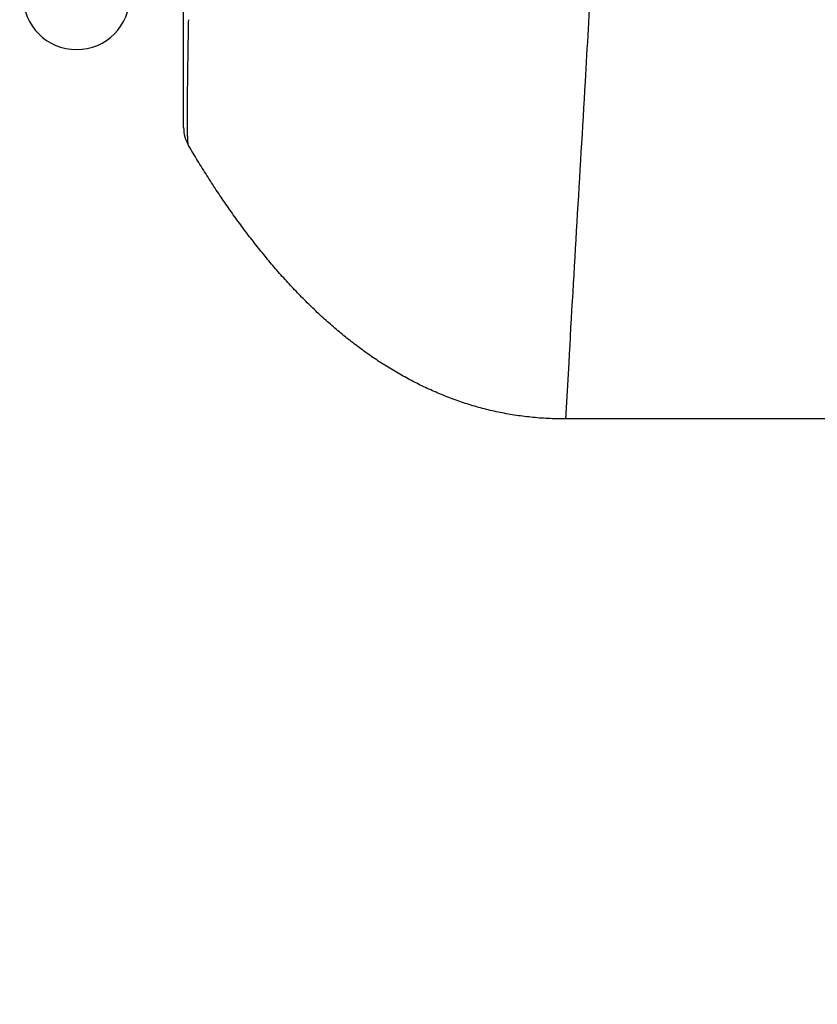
# Model space of a CAD drawing. Header units: millimetres. Extents: x 0 to 840, y 0 to 594.
# Tile 71 of 148: x 377 to 388, y 352 to 366. Entities that reach past the tile are written whole.
import ezdxf

# ---------------------------------------------------------------- set-up
doc = ezdxf.new("R2010")
doc.units = ezdxf.units.MM
doc.header["$LTSCALE"] = 0.36378
doc.layers.add('NoLayerName_001', color=7, linetype='Continuous')
doc.styles.get("Standard").update_dxf_attribs({"font": 'txt', "bigfont": 'extfont2'})
doc.dimstyles.get("Standard").update_dxf_attribs({"dimtxt": 2.5, "dimasz": 2.5, "dimexe": 1, "dimexo": 1, "dimtad": 1, "dimdec": 3, "dimzin": 0, "dimdsep": 46, "dimtxsty": 'Standard', "dimcen": 2.5, "dimadec": 3, "dimazin": 0, "dimtfac": 0.75, "dimtdec": 3, "dimtmove": 0, "dimatfit": 3, "dimfxl": 1, "dimarcsym": 0})

# ---------------------------------------------------------------- blocks, each defined once
blk = doc.blocks.new('_OPEN30')
at = {"color": 0, "linetype": 'ByBlock', "lineweight": -2}
for p, q in [((-1, 0.267949), (0, 0)), ((0, 0), (-1, -0.267949)), ((0, 0), (-1, 0))]:
    blk.add_line(p, q, dxfattribs=at)
blk = doc.blocks.new('*D71')
at = {"layer": 'Defpoints', "color": 0}
for p in [(489.197, 408.291), (489.197, 338.419), (333.097, 336.611)]:
    blk.add_point(p, dxfattribs=at)
at = {"layer": 'NoLayerName_001', "color": 0, "linetype": 'Continuous', "lineweight": 13}
for p, q in [((333.097, 338.611), (333.097, 410.291)), ((489.197, 340.419), (489.197, 410.291)), ((336.097, 408.291), (486.197, 408.291))]:
    blk.add_line(p, q, dxfattribs=at)
at = {"layer": 'NoLayerName_001', "color": 0, "lineweight": 13, "xscale": 3, "yscale": 3, "zscale": 3, "rotation": 180}
blk.add_blockref('_OPEN30', (333.097, 408.291), dxfattribs=at)
at = {"layer": 'NoLayerName_001', "color": 0, "lineweight": 13, "xscale": 3, "yscale": 3, "zscale": 3}
blk.add_blockref('_OPEN30', (489.197, 408.291), dxfattribs=at)
at = {"layer": 'NoLayerName_001', "color": 0, "lineweight": 13, "insert": (411.147, 413.791), "char_height": 7, "attachment_point": 5}
blk.add_mtext('\\W0.8000;ＬＬ', dxfattribs=at)
blk = doc.blocks.new('*D72')
at = {"layer": 'Defpoints', "color": 0}
for p in [(333.097, 420.16), (333.097, 336.611), (529.197, 287.419)]:
    blk.add_point(p, dxfattribs=at)
at = {"layer": 'NoLayerName_001', "color": 0, "linetype": 'Continuous', "lineweight": 13}
for p, q in [((333.097, 338.611), (333.097, 422.16)), ((529.197, 289.419), (529.197, 422.16)), ((526.197, 420.16), (336.097, 420.16))]:
    blk.add_line(p, q, dxfattribs=at)
at = {"layer": 'NoLayerName_001', "color": 0, "lineweight": 13, "xscale": 3, "yscale": 3, "zscale": 3, "rotation": 180}
blk.add_blockref('_OPEN30', (333.097, 420.16), dxfattribs=at)
at = {"layer": 'NoLayerName_001', "color": 0, "lineweight": 13, "xscale": 3, "yscale": 3, "zscale": 3}
blk.add_blockref('_OPEN30', (529.197, 420.16), dxfattribs=at)
at = {"layer": 'NoLayerName_001', "color": 0, "lineweight": 13, "insert": (431.147, 425.66), "char_height": 7, "attachment_point": 5}
blk.add_mtext('\\W0.8000;Ｌ', dxfattribs=at)
blk = doc.blocks.new('*D73')
at = {"layer": 'Defpoints', "color": 0}
for p in [(360.597, 395.225), (360.597, 338.565), (393.597, 338.419)]:
    blk.add_point(p, dxfattribs=at)
at = {"layer": 'NoLayerName_001', "color": 0, "linetype": 'Continuous', "lineweight": 13}
for p, q in [((360.597, 340.565), (360.597, 397.225)), ((393.597, 340.419), (393.597, 397.225)), ((390.597, 395.225), (363.597, 395.225))]:
    blk.add_line(p, q, dxfattribs=at)
at = {"layer": 'NoLayerName_001', "color": 0, "lineweight": 13, "xscale": 3, "yscale": 3, "zscale": 3, "rotation": 180}
blk.add_blockref('_OPEN30', (360.597, 395.225), dxfattribs=at)
at = {"layer": 'NoLayerName_001', "color": 0, "lineweight": 13, "xscale": 3, "yscale": 3, "zscale": 3}
blk.add_blockref('_OPEN30', (393.597, 395.225), dxfattribs=at)
at = {"layer": 'NoLayerName_001', "color": 0, "lineweight": 13, "insert": (377.097, 400.725), "char_height": 7, "attachment_point": 5}
blk.add_mtext('\\W0.8000;33', dxfattribs=at)

msp = doc.modelspace()

# ---------------------------------------------------------------- linework, layer by layer
at = {"layer": 'NoLayerName_001', "color": 7, "linetype": 'Continuous', "lineweight": 25}
for p, q in [((379.3971, 364.7042), (379.3971, 390.6078)), ((391.28, 360.619), (384.7471, 360.619))]:
    msp.add_line(p, q, dxfattribs=at)
for centre, radius, start, end in [((377.8971, 366.544), 0.75, 180, 0), ((379.8971, 364.7042), 0.5, 180.00023, 210.51174)]:
    msp.add_arc(centre, radius, start, end, dxfattribs=at)
at = {"layer": 'NoLayerName_001', "color": 8, "linetype": 'Continuous', "lineweight": 25}
for points, knots in [([(385.1834, 368.2351), (385.1574, 367.7623), (385.1049, 366.7992), (384.9759, 364.5231), (384.8511, 362.5102), (384.7686, 360.9691), (384.7541, 360.724), (384.7511, 360.6715), (384.7483, 360.6365), (384.7471, 360.619)], [0, 0, 0, 0, 1.4204983, 2.8936076, 6.839435, 7.4707675, 7.5233784, 7.5759882, 7.6285913, 7.6285913, 7.6285913, 7.6285913]), ([(379.4514, 364.7862), (379.4514, 364.81), (379.4512, 364.8575), (379.4514, 364.9289), (379.4517, 365.0002), (379.4523, 365.0954), (379.4535, 365.2381), (379.4558, 365.4283), (379.4588, 365.6423), (379.4621, 365.8563), (379.4655, 366.0466), (379.4678, 366.1654), (379.4687, 366.213)], [0, 0, 0, 0, 0.0713454, 0.1426907, 0.2140363, 0.2853823, 0.4280758, 0.6421171, 0.8561558, 1.0701926, 1.2842286, 1.4269196, 1.4269196, 1.4269196, 1.4269196]), ([(379.4663, 364.4503), (379.4654, 364.4527), (379.4632, 364.4572), (379.4621, 364.4647), (379.4608, 364.4721), (379.4598, 364.4795), (379.459, 364.4869), (379.4583, 364.4944), (379.4577, 364.5018), (379.4572, 364.5093), (379.4567, 364.5168), (379.4563, 364.5243), (379.4559, 364.5317), (379.4556, 364.5392), (379.4552, 364.5467), (379.4549, 364.5542), (379.4546, 364.5616), (379.4544, 364.5691), (379.4541, 364.5766), (379.4539, 364.5841), (379.4537, 364.5941), (379.4534, 364.6065), (379.453, 364.6215), (379.4527, 364.6365), (379.4525, 364.6515), (379.4523, 364.6664), (379.4521, 364.6839), (379.4519, 364.7039), (379.4517, 364.7263), (379.4515, 364.7513), (379.4514, 364.7712), (379.4514, 364.7837), (379.4514, 364.7862)], [0, 0, 0, 0, 0.0074678, 0.01503157, 0.0225275, 0.02998755, 0.03745362, 0.0449363, 0.05242951, 0.05992593, 0.06741861, 0.07490672, 0.08239176, 0.08987515, 0.09735827, 0.10484231, 0.11232745, 0.11981344, 0.12730003, 0.13478695, 0.14227393, 0.15724708, 0.17221922, 0.1871908, 0.20216225, 0.21713387, 0.23210569, 0.25456374, 0.27702206, 0.2994805, 0.3294249, 0.33691091, 0.33691091, 0.33691091, 0.33691091])]:
    msp.add_open_spline(points, degree=3, knots=knots, dxfattribs=at)
at = {"layer": 'NoLayerName_001', "color": 7, "linetype": 'Continuous', "lineweight": 25}
msp.add_open_spline([(384.7471, 360.619), (384.665, 360.6211), (384.503, 360.6222), (384.2635, 360.6419), (384.0308, 360.6719), (383.8046, 360.7134), (383.5846, 360.7656), (383.3704, 360.8278), (383.1617, 360.8996), (382.9583, 360.9804), (382.7599, 361.0697), (382.5662, 361.1673), (382.3771, 361.2728), (382.1925, 361.3859), (382.0121, 361.5064), (381.8358, 361.6339), (381.6635, 361.7682), (381.4949, 361.9089), (381.3298, 362.0558), (381.1683, 362.2088), (381.0102, 362.3676), (380.8554, 362.5321), (380.7037, 362.7021), (380.5551, 362.8773), (380.4094, 363.0577), (380.2666, 363.243), (380.1266, 363.433), (379.9892, 363.6277), (379.8545, 363.827), (379.7224, 364.0307), (379.5924, 364.2384), (379.5087, 364.3796), (379.4663, 364.4503)], degree=3, knots=[0, 0, 0, 0, 0.2461978, 0.4859608, 0.7202088, 0.9498169, 1.1756065, 1.3983375, 1.6187018, 1.8373188, 2.0547218, 2.2713736, 2.4876947, 2.7040642, 2.9208189, 3.1382539, 3.3566229, 3.5761415, 3.7970032, 4.0193821, 4.2434286, 4.4692702, 4.6970126, 4.9267409, 5.1585205, 5.3924049, 5.6284498, 5.8667028, 6.1072002, 6.3499677, 6.5950213, 6.8423677, 6.8423677, 6.8423677, 6.8423677], dxfattribs=at)

# ---------------------------------------------------------------- dimensions: what is measured, and where the dimension line sits
at = {"layer": 'NoLayerName_001', "color": 3, "linetype": 'Continuous', "lineweight": 13}
for base, p1, p2, text, picture, middle in [((333.0971, 420.1604), (529.1971, 287.419), (333.0971, 336.611), '\\W0.8000;Ｌ', '*D72', (431.1471, 420.1604)), ((360.5971, 395.2247), (393.5971, 338.419), (360.5971, 338.565), '\\W0.8000;<>', '*D73', (377.0971, 395.2247))]:
    dim = msp.add_linear_dim(base=base, p1=p1, p2=p2, angle=180, text=text, dimstyle='Standard', override={"dimtxt": 7, "dimasz": 3, "dimexe": 2, "dimexo": 2, "dimgap": 2, "dimzin": 8, "dimblk": 'OPEN30', "dimclrd": 0, "dimclre": 0, "dimclrt": 0, "dimtp": 0, "dimtm": 0, "dimlwd": 13, "dimlwe": 13}, dxfattribs=at)
    dim.commit()
    dim.dimension.update_dxf_attribs({"geometry": picture, "text_midpoint": middle, "dimtype": 160})
dim = msp.add_linear_dim(base=(489.1971, 408.2908), p1=(333.0971, 336.611), p2=(489.1971, 338.419), text='\\W0.8000;ＬＬ', dimstyle='Standard', override={"dimtxt": 7, "dimasz": 3, "dimexe": 2, "dimexo": 2, "dimgap": 2, "dimzin": 8, "dimblk": 'OPEN30', "dimclrd": 0, "dimclre": 0, "dimclrt": 0, "dimtp": 0, "dimtm": 0, "dimlwd": 13, "dimlwe": 13}, dxfattribs=at)
dim.commit()
dim.dimension.update_dxf_attribs({"geometry": '*D71', "text_midpoint": (411.1471, 408.2908), "dimtype": 160})

doc.saveas('drawing.dxf')
